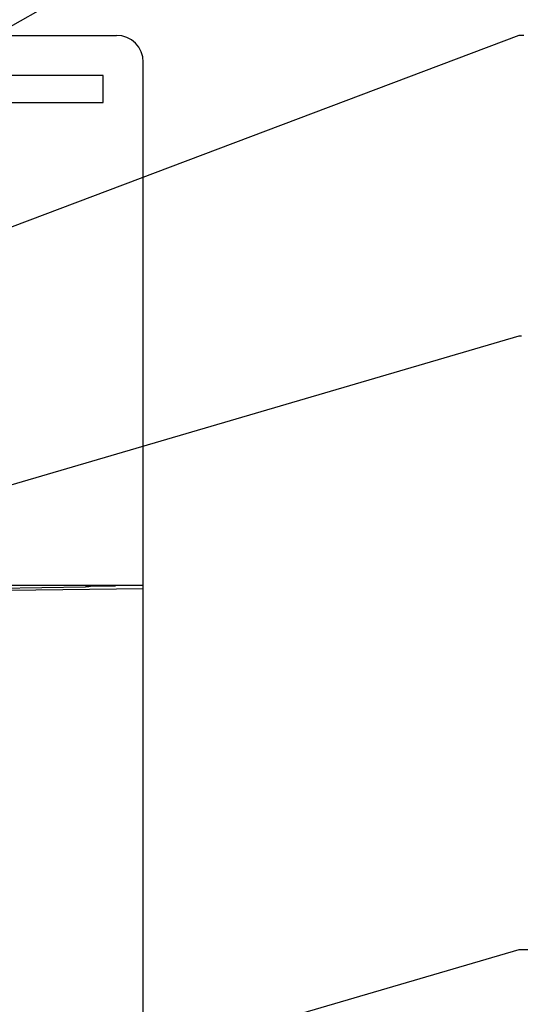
# Model space of a CAD drawing. Extents: x 60 to 814, y 62 to 560.
# Tile 12 of 21: x 475 to 494, y 404 to 441. Entities that reach past the tile are written whole.
import ezdxf

# ---------------------------------------------------------------- set-up
doc = ezdxf.new("R2010")
doc.units = 0
doc.header["$LTSCALE"] = 46.2
for name, color, linetype in [('ALL_CURVE', 7, 'CONTINUOUS'), ('ALL_FEATURES', 7, 'CONTINUOUS'), ('ALL_NOTE', 7, 'CONTINUOUS')]:
    doc.layers.add(name, color=color, linetype=linetype)

msp = doc.modelspace()

# ---------------------------------------------------------------- linework, layer by layer
at = {"layer": 'ALL_CURVE', "color": 4, "linetype": 'CONTINUOUS'}
for p, q in [((478.5, 438.5), (441.5, 438.5)), ((478.5, 437.5), (478.5, 438.5)), ((459.5, 437.5), (478.5, 437.5))]:
    msp.add_line(p, q, dxfattribs=at)
at = {"layer": 'ALL_FEATURES', "color": 7, "linetype": 'CONTINUOUS'}
for p, q in [((411, 440), (479, 440)), ((480, 272.5), (480, 439)), ((440, 419.5), (480, 419.5)), ((478.958, 419.479), (478.96, 419.5)), ((478.958, 419.479), (478.958, 419.5)), ((475, 419.318), (480, 419.388)), ((478.035, 419.485), (478.958, 419.479))]:
    msp.add_line(p, q, dxfattribs=at)
for points in [[(474.537, 419.399), (474.575, 419.399), (477.844, 419.445)], [(477.975, 419.448), (477.917, 419.446), (477.844, 419.445)], [(478.033, 419.464), (478.017, 419.453), (477.975, 419.448)], [(478.033, 419.464), (478.034, 419.473), (478.035, 419.485)]]:
    msp.add_lwpolyline(points, dxfattribs=at)
msp.add_arc((479, 439), 1, 0, 90, dxfattribs=at)
at = {"layer": 'ALL_NOTE', "color": 2, "linetype": 'CONTINUOUS'}
for p, q in [((459.5, 431.436), (494, 451.176)), ((459.5, 426.98), (494, 440.005)), ((494, 440.005), (494.171, 440.005)), ((444.416, 414.263), (494, 428.795)), ((494, 428.795), (494.08, 428.795)), ((472.9, 399.753), (494, 405.929)), ((494, 405.929), (494.5, 405.929))]:
    msp.add_line(p, q, dxfattribs=at)

doc.saveas('drawing.dxf')
